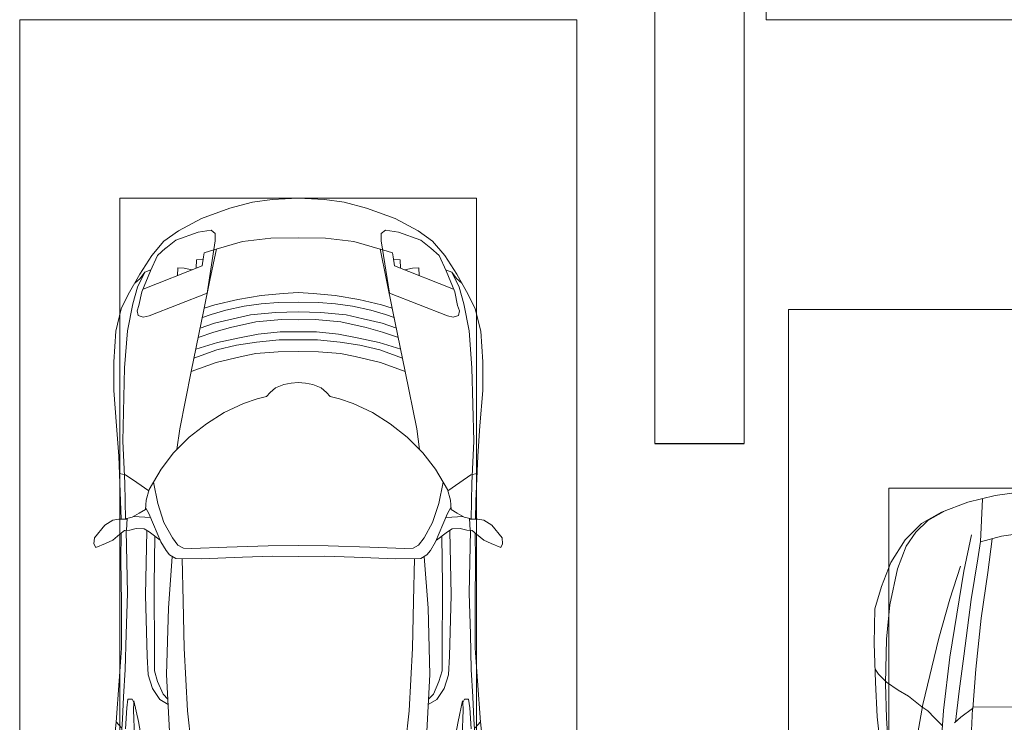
# Model space of a CAD drawing. Header units: millimetres. Extents: x -32229 to 169101, y -13689 to 125138.
# Tile 43 of 202: x 15985 to 20403, y 84500 to 87650. Entities that reach past the tile are written whole.
import ezdxf

# ---------------------------------------------------------------- set-up
doc = ezdxf.new("R2010")
doc.units = ezdxf.units.MM
for name, color, linetype, lineweight in [('A-DETL-GENF-OTLN', 7, 'Continuous', 18), ('A-FLOR-____-OTLN', 7, 'Continuous', 18), ('C-PRKG-____-OTLN', 7, 'Continuous', 18), ('S-COLS-____-MCUT', 7, 'Continuous', 40)]:
    doc.layers.add(name, color=color, linetype=linetype, lineweight=lineweight)

# ---------------------------------------------------------------- blocks, each defined once
blk = doc.blocks.new('АР_Машиноместо - 4900x2400_М__5300х2500_-V11--01 ЭМ')
at = {"layer": 'A-DETL-GENF-OTLN', "color": 253, "lineweight": 13, "true_color": 0xaaaaaa}
for p, q in [((1044.2, -818.6), (943.3, -845.1)), ((1132.7, -806), (1044.2, -818.6)), ((1250, -800), (1132.7, -806)), ((1250, -800), (1367.3, -806)), ((1367.3, -806), (1455.8, -818.6)), ((1455.8, -818.6), (1556.7, -845.1)), ((943.3, -845.1), (815.8, -891)), ((1556.7, -845.1), (1684.2, -891)), ((815.8, -891), (711.9, -946.2)), ((1684.2, -891), (1788.1, -946.2)), ((711.9, -946.2), (647.2, -992.8)), ((800.1, -952.6), (700.9, -989.1)), ((859, -944.1), (800.1, -952.6)), ((877.7, -958.9), (859, -944.1)), ((877.7, -991.4), (877.7, -958.9)), ((1622.3, -958.9), (1641, -944.1)), ((1622.3, -991.4), (1622.3, -958.9)), ((1641, -944.1), (1699.9, -952.6)), ((1699.9, -952.6), (1799.1, -989.1)), ((1788.1, -946.2), (1852.8, -992.8)), ((647.2, -992.8), (593.2, -1056.8)), ((700.9, -989.1), (655, -1024.3)), ((841.1, -1225.9), (877.7, -991.4)), ((1000.2, -994.5), (871.4, -1031.3)), ((1127.4, -979.8), (1000.2, -994.5)), ((1250, -977.6), (1127.4, -979.8)), ((1250, -977.6), (1372.6, -979.8)), ((1372.6, -979.8), (1499.8, -994.5)), ((1499.8, -994.5), (1628.6, -1031.3)), ((1658.9, -1225.9), (1622.3, -991.4)), ((1799.1, -989.1), (1845, -1024.3)), ((1852.8, -992.8), (1906.8, -1056.8)), ((593.2, -1056.8), (539.3, -1140.4)), ((617.9, -1057.3), (586.9, -1126.3)), ((654.7, -1024.4), (617.9, -1057.3)), ((882.6, -1027.5), (853.8, -1167.4)), ((1617.4, -1027.5), (1646.2, -1167.4)), ((1845.3, -1024.4), (1882.1, -1057.3)), ((1882.1, -1057.3), (1913.1, -1126.3)), ((1906.8, -1056.8), (1960.7, -1140.4)), ((539.3, -1140.4), (487.4, -1232.1)), ((561.3, -1132.6), (540.4, -1159.6)), ((586.9, -1126.3), (548.2, -1220.1)), ((589, -1121.6), (561.3, -1132.6)), ((1911, -1121.6), (1938.7, -1132.6)), ((1913.1, -1126.3), (1951.8, -1220.1)), ((1938.7, -1132.6), (1959.6, -1159.6)), ((1960.7, -1140.4), (2012.6, -1232.1)), ((540.4, -1159.6), (516.2, -1180.5)), ((853.8, -1167.4), (826.8, -1300.9)), ((1646.2, -1167.4), (1673.2, -1300.9)), ((1959.6, -1159.6), (1983.8, -1180.5)), ((487.4, -1232.1), (455.7, -1296.1)), ((548.2, -1220.1), (535, -1280.6)), ((580.7, -1327.1), (841.1, -1225.9)), ((1084.1, -1236), (978.6, -1254.6)), ((1182.5, -1227.5), (1084.1, -1236)), ((1250, -1223.7), (1182.5, -1227.5)), ((1250, -1223.7), (1317.5, -1227.5)), ((1317.5, -1227.5), (1415.9, -1236)), ((1415.9, -1236), (1521.4, -1254.6)), ((1919.3, -1327.1), (1658.9, -1225.9)), ((1951.8, -1220.1), (1965, -1280.6)), ((2012.6, -1232.1), (2044.3, -1296.1)), ((535, -1280.6), (527.2, -1305.2)), ((876.3, -1278.7), (828.3, -1293.7)), ((978.6, -1254.6), (876.3, -1278.7)), ((1083.6, -1274.6), (1007.1, -1283.7)), ((1159.1, -1267.9), (1083.6, -1274.6)), ((1250, -1266.6), (1159.1, -1267.9)), ((1250, -1266.6), (1340.9, -1267.9)), ((1340.9, -1267.9), (1416.4, -1274.6)), ((1416.4, -1274.6), (1492.9, -1283.7)), ((1521.4, -1254.6), (1623.7, -1278.7)), ((1623.7, -1278.7), (1671.7, -1293.7)), ((1965, -1280.6), (1972.8, -1305.2)), ((455.7, -1296.1), (430.8, -1396.6)), ((527.2, -1305.2), (531.8, -1326)), ((826.8, -1300.9), (770, -1576.5)), ((859.1, -1321.2), (819.9, -1334.4)), ((925.2, -1301.6), (859.1, -1321.2)), ((1007.1, -1283.7), (925.2, -1301.6)), ((1035, -1323.2), (958.3, -1341.1)), ((1148.3, -1312.4), (1035, -1323.2)), ((1250, -1309.3), (1148.3, -1312.4)), ((1250, -1309.3), (1351.7, -1312.4)), ((1351.7, -1312.4), (1465, -1323.2)), ((1465, -1323.2), (1541.7, -1341.1)), ((1492.9, -1283.7), (1574.8, -1301.6)), ((1574.8, -1301.6), (1640.9, -1321.2)), ((1640.9, -1321.2), (1680.1, -1334.4)), ((1673.2, -1300.9), (1730, -1576.5)), ((1972.8, -1305.2), (1968.2, -1326)), ((2044.3, -1296.1), (2069.2, -1396.6)), ((531.8, -1326), (554.4, -1333.3)), ((554.4, -1333.3), (580.7, -1327.1)), ((873.8, -1361.2), (809.9, -1383.1)), ((958.3, -1341.1), (873.8, -1361.2)), ((1059, -1354.8), (945.3, -1380.6)), ((1174.5, -1344.2), (1059, -1354.8)), ((1250, -1344.9), (1174.5, -1344.2)), ((1250, -1344.9), (1325.5, -1344.2)), ((1325.5, -1344.2), (1441, -1354.8)), ((1441, -1354.8), (1554.7, -1380.6)), ((1541.7, -1341.1), (1626.2, -1361.2)), ((1626.2, -1361.2), (1690.1, -1383.1)), ((1945.6, -1333.3), (1919.3, -1327.1)), ((1968.2, -1326), (1945.6, -1333.3)), ((430.8, -1396.6), (422, -1534.1)), ((871.4, -1401.1), (800.5, -1424.6)), ((945.3, -1380.6), (871.4, -1401.1)), ((1070, -1410.4), (986.2, -1425.6)), ((1168.3, -1399.8), (1070, -1410.4)), ((1250, -1400.1), (1168.3, -1399.8)), ((1250, -1400.1), (1331.7, -1399.8)), ((1331.7, -1399.8), (1430, -1410.4)), ((1430, -1410.4), (1513.8, -1425.6)), ((1554.7, -1380.6), (1628.6, -1401.1)), ((1628.6, -1401.1), (1699.5, -1424.6)), ((2069.2, -1396.6), (2078, -1534.1)), ((887, -1446.5), (790.4, -1477.3)), ((986.2, -1425.6), (887, -1446.5)), ((1061.9, -1445.7), (973.4, -1459.7)), ((1163.9, -1435.1), (1061.9, -1445.7)), ((1250, -1435.1), (1163.9, -1435.1)), ((1250, -1435.1), (1336.1, -1435.1)), ((1336.1, -1435.1), (1438.1, -1445.7)), ((1438.1, -1445.7), (1526.6, -1459.7)), ((1513.8, -1425.6), (1613, -1446.5)), ((1613, -1446.5), (1709.6, -1477.3)), ((884.3, -1480.8), (782, -1518.1)), ((973.4, -1459.7), (884.3, -1480.8)), ((1060, -1496.1), (994.9, -1509.3)), ((1159.3, -1489.1), (1060, -1496.1)), ((1250, -1488.3), (1159.3, -1489.1)), ((1250, -1488.3), (1340.7, -1489.1)), ((1340.7, -1489.1), (1440, -1496.1)), ((1440, -1496.1), (1505.1, -1509.3)), ((1526.6, -1459.7), (1615.7, -1480.8)), ((1615.7, -1480.8), (1718, -1518.1)), ((422, -1534.1), (422, -1662.9)), ((881.7, -1536.4), (770, -1576.5)), ((994.9, -1509.3), (881.7, -1536.4)), ((1505.1, -1509.3), (1618.3, -1536.4)), ((1618.3, -1536.4), (1730, -1576.5)), ((2078, -1534.1), (2078, -1662.9)), ((770, -1576.5), (718.3, -1834.2)), ((1730, -1576.5), (1781.7, -1834.2)), ((1217.8, -1629.1), (1184.7, -1635.7)), ((1217.8, -1629.1), (1250, -1626.8)), ((1282.2, -1629.1), (1250, -1626.8)), ((1282.2, -1629.1), (1315.3, -1635.7)), ((422, -1662.9), (434.8, -1820.7)), ((1123.5, -1670.9), (1107.2, -1689.8)), ((1147.5, -1650.5), (1123.5, -1670.9)), ((1184.7, -1635.7), (1147.5, -1650.5)), ((1315.3, -1635.7), (1352.5, -1650.5)), ((1352.5, -1650.5), (1376.5, -1670.9)), ((1376.5, -1670.9), (1392.8, -1689.8)), ((2078, -1662.9), (2065.2, -1820.7)), ((1004.2, -1721.4), (917, -1761.1)), ((1064.9, -1700.5), (1004.2, -1721.4)), ((1107.2, -1689.8), (1064.9, -1700.5)), ((1392.8, -1689.8), (1435.1, -1700.5)), ((1435.1, -1700.5), (1495.8, -1721.4)), ((1495.8, -1721.4), (1583, -1761.1)), ((917, -1761.1), (837.5, -1812.1)), ((1583, -1761.1), (1662.5, -1812.1)), ((434.8, -1820.7), (444.9, -1956.8)), ((718.3, -1834.2), (705.7, -1926.7)), ((837.5, -1812.1), (761.1, -1871.7)), ((1662.5, -1812.1), (1738.9, -1871.7)), ((1781.7, -1834.2), (1794.3, -1926.7)), ((2065.2, -1820.7), (2055.1, -1956.8)), ((761.1, -1871.7), (690.7, -1941.6)), ((1738.9, -1871.7), (1809.3, -1941.6)), ((690.7, -1941.6), (634.6, -2015)), ((1809.3, -1941.6), (1865.4, -2015)), ((444.9, -1956.8), (453, -2159.1)), ((2055.1, -1956.8), (2047, -2159.1)), ((634.6, -2015), (580.7, -2105.7)), ((1865.4, -2015), (1919.3, -2105.7)), ((475.1, -2041), (447.5, -2034.4)), ((525.5, -2074.6), (475.1, -2041)), ((578.8, -2112.6), (525.5, -2074.6)), ((619.7, -2168.6), (600.3, -2072.7)), ((1880.3, -2168.6), (1899.7, -2072.7)), ((1921.2, -2112.6), (1974.5, -2074.6)), ((1974.5, -2074.6), (2024.9, -2041)), ((2024.9, -2041), (2052.5, -2034.4)), ((580.7, -2105.7), (567.1, -2153.8)), ((1919.3, -2105.7), (1932.9, -2153.8)), ((453, -2159.1), (455, -2238.9)), ((567.1, -2153.8), (564.3, -2195.4)), ((1932.9, -2153.8), (1935.7, -2195.4)), ((2047, -2159.1), (2045, -2238.9)), ((564.3, -2195.4), (536.7, -2211.8)), ((579.9, -2213.8), (564.9, -2186.5)), ((647.3, -2254.2), (619.7, -2168.6)), ((1852.7, -2254.2), (1880.3, -2168.6)), ((1920.1, -2213.8), (1935.1, -2186.5)), ((1935.7, -2195.4), (1963.3, -2211.8)), ((381.7, -2266.4), (417.4, -2243.4)), ((417.4, -2243.4), (445.1, -2238.7)), ((445.1, -2238.7), (481.8, -2239.5)), ((505.1, -2230), (467.5, -2239.2)), ((482, -2235.6), (479.1, -2288.7)), ((536.7, -2211.8), (505.1, -2230)), ((586.6, -2231.3), (510.1, -2227.1)), ((600.8, -2263), (579.9, -2213.8)), ((1899.2, -2263), (1920.1, -2213.8)), ((1913.4, -2231.3), (1989.9, -2227.1)), ((1963.3, -2211.8), (1994.9, -2230)), ((1994.9, -2230), (2032.5, -2239.2)), ((2018, -2235.6), (2020.9, -2288.7)), ((2054.9, -2238.7), (2018.2, -2239.5)), ((2082.6, -2243.4), (2054.9, -2238.7)), ((2118.3, -2266.4), (2082.6, -2243.4)), ((335.2, -2322.3), (381.7, -2266.4)), ((470, -2290), (449.8, -2306.1)), ((493.6, -2288.6), (470, -2290)), ((523.3, -2281.2), (493.6, -2288.6)), ((559, -2282.6), (523.3, -2281.2)), ((580.6, -2296), (559, -2282.6)), ((630.6, -2332.9), (580.6, -2296)), ((633.8, -2340.5), (600.8, -2263)), ((685.1, -2322.3), (647.3, -2254.2)), ((1814.9, -2322.3), (1852.7, -2254.2)), ((1866.2, -2340.5), (1899.2, -2263)), ((1869.4, -2332.9), (1919.4, -2296)), ((1919.4, -2296), (1941, -2282.6)), ((1941, -2282.6), (1976.7, -2281.2)), ((1976.7, -2281.2), (2006.4, -2288.6)), ((2006.4, -2288.6), (2030, -2290)), ((2030, -2290), (2050.2, -2306.1)), ((2164.8, -2322.3), (2118.3, -2266.4)), ((333.1, -2350.6), (335.2, -2322.3)), ((417.4, -2333.8), (384.4, -2347.9)), ((449.8, -2306.1), (417.4, -2333.8)), ((454.5, -2423.6), (456, -2301.1)), ((603.5, -2534.3), (606.1, -2314.9)), ((656.7, -2380.3), (633.8, -2340.5)), ((710, -2355.4), (685.1, -2322.3)), ((1790, -2355.4), (1814.9, -2322.3)), ((1843.3, -2380.3), (1866.2, -2340.5)), ((1896.5, -2534.3), (1893.9, -2314.9)), ((2045.5, -2423.6), (2044, -2301.1)), ((2050.2, -2306.1), (2082.6, -2333.8)), ((2082.6, -2333.8), (2115.6, -2347.9)), ((2166.9, -2350.6), (2164.8, -2322.3)), ((341.2, -2366.2), (333.1, -2350.6)), ((384.4, -2347.9), (341.2, -2366.2)), ((672.8, -2399.7), (656.7, -2380.3)), ((734.3, -2368.8), (710, -2355.4)), ((772.7, -2371.5), (734.3, -2368.8)), ((929.1, -2364.1), (772.7, -2371.5)), ((1115.2, -2358.7), (929.1, -2364.1)), ((1250, -2357.8), (1115.2, -2358.7)), ((1250, -2357.8), (1384.8, -2358.7)), ((1384.8, -2358.7), (1570.9, -2364.1)), ((1570.9, -2364.1), (1727.3, -2371.5)), ((1727.3, -2371.5), (1765.7, -2368.8)), ((1765.7, -2368.8), (1790, -2355.4)), ((1827.2, -2399.7), (1843.3, -2380.3)), ((2115.6, -2347.9), (2158.8, -2366.2)), ((2158.8, -2366.2), (2166.9, -2350.6)), ((456.8, -2613.6), (454.5, -2423.6)), ((684.8, -2406.5), (667.8, -2638.3)), ((700.6, -2415.4), (672.8, -2399.7)), ((813.8, -2416.7), (700.6, -2415.4)), ((999.2, -2409.3), (813.8, -2416.7)), ((1132.7, -2404.6), (999.2, -2409.3)), ((1250, -2406.6), (1132.7, -2404.6)), ((1250, -2406.6), (1367.3, -2404.6)), ((1367.3, -2404.6), (1500.8, -2409.3)), ((1500.8, -2409.3), (1686.2, -2416.7)), ((1686.2, -2416.7), (1799.4, -2415.4)), ((1799.4, -2415.4), (1827.2, -2399.7)), ((1815.2, -2406.5), (1832.2, -2638.3)), ((2043.2, -2613.6), (2045.5, -2423.6)), ((604.4, -2850.8), (603.5, -2534.3)), ((1895.6, -2850.8), (1896.5, -2534.3)), ((456.1, -2818.3), (456.8, -2613.6)), ((667.8, -2638.3), (659.3, -2936)), ((1832.2, -2638.3), (1840.7, -2936)), ((2043.9, -2818.3), (2043.2, -2613.6)), ((446, -2964.8), (456.1, -2818.3)), ((2054, -2964.8), (2043.9, -2818.3)), ((604.4, -2919.4), (604.4, -2850.8)), ((1895.6, -2919.4), (1895.6, -2850.8)), ((618.7, -2966.7), (604.4, -2919.4)), ((659.3, -2936), (676.4, -3260.1)), ((1840.7, -2936), (1823.6, -3260.1)), ((1881.3, -2966.7), (1895.6, -2919.4)), ((432.8, -3149.3), (446, -2964.8)), ((643.6, -3024.6), (618.7, -2966.7)), ((1856.4, -3024.6), (1881.3, -2966.7)), ((2067.2, -3149.3), (2054, -2964.8)), ((485.6, -3046.1), (480.8, -3085)), ((504.5, -3046.6), (485.6, -3046.1)), ((512.2, -3061.4), (504.5, -3046.6)), ((665.1, -3046.1), (643.6, -3024.6)), ((1834.9, -3046.1), (1856.4, -3024.6)), ((1987.8, -3061.4), (1995.5, -3046.6)), ((1995.5, -3046.6), (2014.4, -3046.1)), ((2014.4, -3046.1), (2019.2, -3085)), ((480.8, -3085), (474.8, -3179.9)), ((510.9, -3094.6), (512.2, -3061.4)), ((1989.1, -3094.6), (1987.8, -3061.4)), ((2019.2, -3085), (2025.2, -3179.9)), ((515.3, -3213.7), (510.9, -3094.6)), ((1984.7, -3213.7), (1989.1, -3094.6)), ((415.7, -3305.9), (432.8, -3149.3)), ((456.9, -3174.2), (432.9, -3148.3)), ((2043.1, -3174.2), (2067.1, -3148.3)), ((2084.3, -3305.9), (2067.1, -3148.3))]:
    blk.add_line(p, q, dxfattribs=at)
at = {"layer": 'A-DETL-GENF-OTLN', "color": 254, "lineweight": 13, "true_color": 0xd4d4d4}
for p, q in [((827.7, -1045), (824.1, -1063.7)), ((871.3, -1031.9), (827.7, -1045)), ((1628.7, -1031.9), (1672.3, -1045)), ((1672.3, -1045), (1675.9, -1063.7)), ((818.8, -1102.9), (554, -1208.1)), ((792.9, -1076.2), (791.2, -1114.5)), ((823.3, -1074.4), (792.9, -1076.2)), ((824.1, -1063.7), (818.8, -1102.9)), ((1675.9, -1063.7), (1681.2, -1102.9)), ((1676.7, -1074.4), (1707.1, -1076.2)), ((1681.2, -1102.9), (1946, -1208.1)), ((1707.1, -1076.2), (1708.8, -1114.5)), ((561.7, -1132.1), (527.9, -1198.6)), ((709.1, -1112.7), (708.2, -1146.9)), ((737.7, -1113.6), (709.1, -1112.7)), ((772.6, -1121.3), (737.7, -1113.6)), ((1727.4, -1121.3), (1762.3, -1113.6)), ((1762.3, -1113.6), (1790.9, -1112.7)), ((1790.9, -1112.7), (1791.8, -1146.9)), ((1938.3, -1132.1), (1972.1, -1198.6)), ((527.9, -1198.6), (507.4, -1274.3)), ((1972.1, -1198.6), (1992.6, -1274.3)), ((507.4, -1274.3), (483.4, -1395.6)), ((1992.6, -1274.3), (2016.6, -1395.6)), ((483.4, -1395.6), (470.9, -1561.4)), ((2016.6, -1395.6), (2029.1, -1561.4)), ((470.9, -1561.4), (462.8, -1889.5)), ((2029.1, -1561.4), (2037.2, -1889.5)), ((462.8, -1889.5), (471.8, -2077.7)), ((2037.2, -1889.5), (2028.2, -2077.7)), ((471.8, -2077.7), (474.5, -2239.3)), ((2028.2, -2077.7), (2025.5, -2239.3)), ((483.3, -2571.4), (478, -2290)), ((570.6, -2291.4), (564.4, -2580.5)), ((1929.4, -2291.4), (1935.6, -2580.5)), ((2016.7, -2571.4), (2022, -2290)), ((728.4, -2415.7), (733.8, -2606.7)), ((1771.6, -2415.7), (1766.2, -2606.7)), ((477.8, -2754.7), (483.3, -2571.4)), ((564.4, -2580.5), (571.6, -2853.3)), ((1935.6, -2580.5), (1928.4, -2853.3)), ((2022.2, -2754.7), (2016.7, -2571.4)), ((733.8, -2606.7), (737.8, -2818.3)), ((1766.2, -2606.7), (1762.2, -2818.3)), ((473.9, -2913.7), (477.8, -2754.7)), ((2026.1, -2913.7), (2022.2, -2754.7)), ((737.8, -2818.3), (752.8, -3099)), ((1762.2, -2818.3), (1747.2, -3099)), ((571.6, -2853.3), (575.7, -2937.4)), ((1928.4, -2853.3), (1924.3, -2937.4)), ((466.3, -3036.3), (473.9, -2913.7)), ((2033.7, -3036.3), (2026.1, -2913.7)), ((575.7, -2937.4), (595.2, -2997.9)), ((1924.3, -2937.4), (1904.8, -2997.9)), ((595.2, -2997.9), (629, -3048.1)), ((1904.8, -2997.9), (1871, -3048.1)), ((462, -3136.6), (466.3, -3036.3)), ((629, -3048.1), (666.7, -3069.7)), ((1871, -3048.1), (1833.3, -3069.7)), ((2038, -3136.6), (2033.7, -3036.3)), ((512.5, -3053.2), (532.7, -3145.9)), ((1987.5, -3053.2), (1967.3, -3145.9)), ((439.5, -3468.5), (462, -3136.6)), ((752.8, -3099), (771.7, -3268.5)), ((1747.2, -3099), (1728.3, -3268.5)), ((2060.5, -3468.5), (2038, -3136.6)), ((532.7, -3145.9), (564, -3316.2)), ((1967.3, -3145.9), (1936, -3316.2))]:
    blk.add_line(p, q, dxfattribs=at)
at = {"layer": 'C-PRKG-____-OTLN', "color": 253, "lineweight": 13, "true_color": 0xaaaaaa}
for p, q in [((2500, 0), (0, 0)), ((0, 0), (0, -5300)), ((2500, 0), (2500, -5300)), ((450, -800), (450, -4500)), ((450, -800), (2050, -800)), ((2050, -800), (2050, -4500))]:
    blk.add_line(p, q, dxfattribs=at)
blk = doc.blocks.new('АР_Машиноместо - 4900x2400_М__5300х2500_-3113489--01 ЭМ')
at = {"layer": 'A-DETL-GENF-OTLN', "color": 253, "lineweight": 13, "true_color": 0xaaaaaa}
for p, q in [((927, 4466.6), (804.4, 4436.7)), ((1114.6, 4493), (927, 4466.6)), ((804.4, 4436.7), (686, 4391.6)), ((861.2, 4260.3), (869.3, 4451.1)), ((686, 4391.6), (596.3, 4340.6)), ((596.3, 4340.6), (522.5, 4267.9)), ((1050.4, 4297.3), (955.5, 4283.9)), ((522.5, 4267.9), (458.6, 4167)), ((955.5, 4283.9), (861, 4259.4)), ((914, 4272.5), (893.6, 4121.6)), ((458.6, 4167), (416.4, 4059.2)), ((893.6, 4121.6), (863.9, 3917.5)), ((416.4, 4059.2), (387.4, 3958.4)), ((387.4, 3958.4), (384, 3802.9)), ((863.9, 3917.5), (840.1, 3687.8)), ((384, 3802.9), (390.2, 3630)), ((403.8, 3665.5), (388.1, 3688.4)), ((840.1, 3687.8), (826.6, 3509.6)), ((390.2, 3630), (397.1, 3474.2)), ((438.6, 3629.8), (403.8, 3665.5)), ((491.4, 3594.2), (438.6, 3629.8)), ((537.9, 3567), (491.4, 3594.2)), ((598.3, 3518.6), (537.9, 3567)), ((624.9, 3501.2), (598.3, 3518.6)), ((654.7, 3470.4), (624.9, 3501.2)), ((676.4, 3260.1), (695.7, 3502.8)), ((773.2, 3472.4), (825.6, 3512.1)), ((825.6, 3512.1), (821, 3413)), ((1250, 3520.1), (827.2, 3517.2)), ((397.1, 3474.2), (415.7, 3305.9)), ((690.2, 3433.7), (654.7, 3470.4)), ((744.3, 3447), (773.2, 3472.4))]:
    blk.add_line(p, q, dxfattribs=at)
at = {"layer": 'A-DETL-GENF-OTLN', "color": 254, "lineweight": 13, "true_color": 0xd4d4d4}
for p, q in [((696.3, 4395.8), (625, 4354.8)), ((625, 4354.8), (571.5, 4303.1)), ((571.5, 4303.1), (527.8, 4239.8)), ((786.9, 4128.3), (821.1, 4289.8)), ((849, 4182.8), (861.2, 4260.3)), ((527.8, 4239.8), (488.6, 4138.1)), ((819.4, 4000.8), (849, 4182.8)), ((488.6, 4138.1), (454.7, 3976.8)), ((722.7, 4001.8), (771.7, 4149.8)), ((723.2, 3741.5), (786.9, 4128.3)), ((454.7, 3976.8), (438.6, 3823.4)), ((673.6, 3827.1), (722.7, 4001.8)), ((785.7, 3746.6), (819.4, 4000.8)), ((438.6, 3823.4), (434.2, 3623.7)), ((602.3, 3530.2), (673.6, 3827.1)), ((695.7, 3502.8), (723.2, 3741.5)), ((765.5, 3589.1), (785.7, 3746.6)), ((434.2, 3623.7), (439.5, 3468.5)), ((749.1, 3450.8), (765.5, 3589.1)), ((564, 3316.2), (602.3, 3530.2)), ((439.5, 3468.5), (462, 3136.6))]:
    blk.add_line(p, q, dxfattribs=at)
at = {"layer": 'C-PRKG-____-OTLN', "color": 253, "lineweight": 13, "true_color": 0xaaaaaa}
for p, q in [((2500, 5300), (0, 5300)), ((0, 0), (0, 5300)), ((450, 4500), (2050, 4500)), ((450, 800), (450, 4500))]:
    blk.add_line(p, q, dxfattribs=at)
blk = doc.blocks.new('АР_Машиноместо - 5300x2500_С-V8--01 ЭМ')
at = {"layer": 'C-PRKG-____-OTLN', "color": 253, "lineweight": 13, "true_color": 0xaaaaaa}
for p, q in [((2500, 5300), (0, 5300)), ((2500, 0), (2500, 5300))]:
    blk.add_line(p, q, dxfattribs=at)
blk = doc.blocks.new('Наметкина 10_РД_АР_П_отсоединено_rvt-1--01 ЭМ')
at = {"layer": 'A-FLOR-____-OTLN', "color": 253, "lineweight": 13, "true_color": 0xaaaaaa}
blk.add_line((19235.3, 85748), (18835.3, 85748), dxfattribs=at)
at = {"layer": 'S-COLS-____-MCUT', "color": 253, "lineweight": 15, "true_color": 0xaaaaaa}
for p, q in [((18835.3, 88150), (18835.3, 85750)), ((19235.3, 85750), (19235.3, 88150)), ((18835.3, 85750), (19235.3, 85750))]:
    blk.add_line(p, q, dxfattribs=at)
at = {"layer": 'C-PRKG-____-OTLN', "color": 253, "lineweight": 13, "true_color": 0xaaaaaa, "rotation": 180}
blk.add_blockref('АР_Машиноместо - 5300x2500_С-V8--01 ЭМ', (21835.3, 92950), dxfattribs=at)
at = {"layer": 'C-PRKG-____-OTLN', "color": 253, "lineweight": 13, "true_color": 0xaaaaaa}
for name, p in [('АР_Машиноместо - 4900x2400_М__5300х2500_-V11--01 ЭМ', (15985.3, 87650)), ('АР_Машиноместо - 4900x2400_М__5300х2500_-3113489--01 ЭМ', (19435.3, 81050))]:
    blk.add_blockref(name, p, dxfattribs=at)

msp = doc.modelspace()

# ---------------------------------------------------------------- block references
at = {"lineweight": 5}
msp.add_blockref('Наметкина 10_РД_АР_П_отсоединено_rvt-1--01 ЭМ', (0, 0), dxfattribs=at)

doc.saveas('drawing.dxf')
